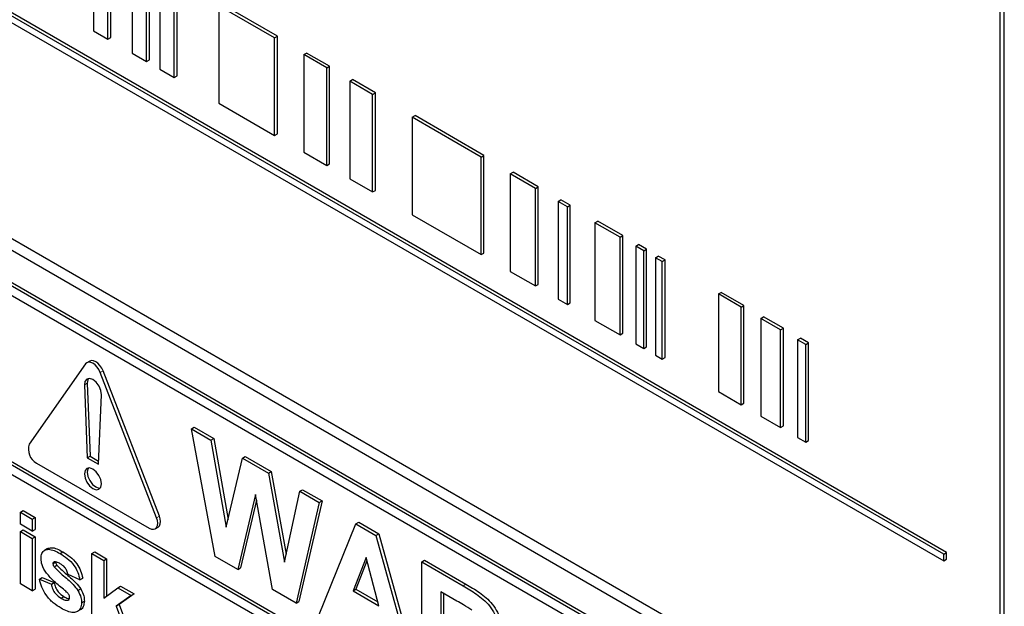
# Paper-space layout 'Blatt2' of a CAD drawing. Header units: millimetres. Extents: x 5 to 418, y 2 to 292.
# Tile 21 of 55: x 110.48 to 118.72, y 183.77 to 188.68. Entities that reach past the tile are written whole.
import ezdxf

# ---------------------------------------------------------------- set-up
doc = ezdxf.new("R2010")
doc.units = ezdxf.units.MM

psp = doc.layouts.new('Blatt2')

# ---------------------------------------------------------------- linework, layer by layer
at = {"color": 7, "linetype": 'Continuous', "lineweight": 25}
for p, q in [((118.7206, 182.2258), (118.7206, 193.2491)), ((118.6869, 182.3424), (118.6869, 193.2296)), ((118.214, 184.2041), (106.633, 190.8896)), ((118.2375, 184.2177), (106.6566, 190.9032)), ((106.633, 190.8352), (118.214, 184.1496)), ((111.1002, 189.3995), (111.1002, 188.5829)), ((111.2214, 188.513), (111.2214, 189.3295)), ((111.245, 188.5266), (111.245, 189.3431)), ((111.4234, 189.2129), (111.4234, 188.3963)), ((111.5446, 188.3264), (111.5446, 189.1429)), ((111.5682, 188.34), (111.5682, 189.1565)), ((111.6557, 189.0788), (111.6557, 188.2622)), ((106.6661, 189.0097), (118.4512, 182.2063)), ((111.7769, 188.1923), (111.7769, 189.0088)), ((111.8005, 188.2059), (111.8005, 189.0224)), ((106.5819, 188.9611), (118.4849, 182.0897)), ((112.6388, 188.5385), (112.1742, 188.8067)), ((112.6152, 188.5249), (112.1506, 188.7931)), ((112.1506, 188.7931), (112.1506, 187.9765)), ((118.4024, 181.8379), (106.6173, 188.6413)), ((118.426, 181.8515), (106.6409, 188.6549)), ((111.1002, 188.5829), (111.2214, 188.513)), ((111.2214, 188.513), (111.245, 188.5266)), ((112.6152, 188.5249), (112.6388, 188.5385)), ((112.6152, 187.7083), (112.6152, 188.5249)), ((112.6388, 187.7219), (112.6388, 188.5385)), ((111.4234, 188.3963), (111.5446, 188.3264)), ((112.86, 188.3836), (112.8835, 188.3972)), ((113.0755, 188.2864), (112.8835, 188.3972)), ((111.5446, 188.3264), (111.5682, 188.34)), ((113.052, 188.2728), (112.86, 188.3836)), ((112.86, 188.3836), (112.86, 187.567)), ((111.6557, 188.2622), (111.7769, 188.1923)), ((113.052, 188.2728), (113.0755, 188.2864)), ((113.052, 187.4562), (113.052, 188.2728)), ((113.0755, 187.4698), (113.0755, 188.2864)), ((111.7769, 188.1923), (111.8005, 188.2059)), ((113.2439, 188.1619), (113.2675, 188.1755)), ((113.4359, 188.0511), (113.2439, 188.1619)), ((113.2439, 188.1619), (113.2439, 187.3454)), ((113.4595, 188.0647), (113.2675, 188.1755)), ((113.4359, 188.0511), (113.4595, 188.0647)), ((113.4595, 187.2482), (113.4595, 188.0647)), ((112.1506, 187.9765), (112.6152, 187.7083)), ((113.4359, 187.2346), (113.4359, 188.0511)), ((113.7675, 187.8597), (113.7911, 187.8733)), ((114.3435, 187.5272), (113.7675, 187.8597)), ((113.7675, 187.8597), (113.7675, 187.0431)), ((114.367, 187.5408), (113.7911, 187.8733)), ((112.6152, 187.7083), (112.6388, 187.7219)), ((112.86, 187.567), (113.052, 187.4562)), ((114.3435, 187.5272), (114.367, 187.5408)), ((114.3435, 186.7106), (114.3435, 187.5272)), ((114.367, 186.7242), (114.367, 187.5408)), ((113.052, 187.4562), (113.0755, 187.4698)), ((114.5878, 187.3861), (114.6114, 187.3997)), ((114.8212, 187.2786), (114.6114, 187.3997)), ((113.2439, 187.3454), (113.4359, 187.2346)), ((114.7977, 187.265), (114.5878, 187.3861)), ((114.5878, 187.3861), (114.5878, 186.5696)), ((113.4359, 187.2346), (113.4595, 187.2482)), ((114.7977, 187.265), (114.8212, 187.2786)), ((114.7977, 186.4484), (114.7977, 187.265)), ((114.8212, 186.462), (114.8212, 187.2786)), ((114.9874, 187.1555), (115.0109, 187.1691)), ((115.0655, 187.1104), (114.9874, 187.1555)), ((114.9874, 187.1555), (114.9874, 186.3389)), ((115.0891, 187.124), (115.0109, 187.1691)), ((115.0655, 187.1104), (115.0891, 187.124)), ((115.0655, 186.2938), (115.0655, 187.1104)), ((115.0891, 186.3074), (115.0891, 187.124)), ((113.7675, 187.0431), (114.3435, 186.7106)), ((115.2957, 186.9775), (115.3193, 186.9911)), ((115.5295, 186.8697), (115.3193, 186.9911)), ((115.506, 186.8561), (115.2957, 186.9775)), ((115.2957, 186.9775), (115.2957, 186.1609)), ((115.506, 186.8561), (115.5295, 186.8697)), ((115.506, 186.0395), (115.506, 186.8561)), ((115.5295, 186.0532), (115.5295, 186.8697)), ((118.4024, 181.7562), (109.6343, 186.818)), ((115.6371, 186.7804), (115.6607, 186.794)), ((115.7042, 186.7416), (115.6371, 186.7804)), ((115.6371, 186.7804), (115.6371, 185.9638)), ((115.7278, 186.7552), (115.6607, 186.794)), ((115.7042, 186.7416), (115.7278, 186.7552)), ((115.7042, 185.9251), (115.7042, 186.7416)), ((115.7278, 185.9387), (115.7278, 186.7552)), ((114.3435, 186.7106), (114.367, 186.7242)), ((115.8023, 186.685), (115.8259, 186.6986)), ((115.8584, 186.6526), (115.8023, 186.685)), ((115.8023, 186.685), (115.8023, 185.8685)), ((115.882, 186.6662), (115.8259, 186.6986)), ((115.8584, 186.6526), (115.882, 186.6662)), ((115.882, 185.8497), (115.882, 186.6662)), ((115.8584, 185.8361), (115.8584, 186.6526)), ((114.5878, 186.5696), (114.7977, 186.4484)), ((114.7977, 186.4484), (114.8212, 186.462)), ((114.9874, 186.3389), (115.0655, 186.2938)), ((116.3284, 186.3813), (116.3519, 186.3949)), ((116.5191, 186.2712), (116.3284, 186.3813)), ((116.3284, 186.3813), (116.3284, 185.5648)), ((116.5427, 186.2848), (116.3519, 186.3949)), ((115.0655, 186.2938), (115.0891, 186.3074)), ((116.5191, 186.2712), (116.5427, 186.2848)), ((116.5191, 185.4547), (116.5191, 186.2712)), ((116.5427, 185.4683), (116.5427, 186.2848)), ((116.6834, 186.1764), (116.7069, 186.19)), ((116.8495, 186.0804), (116.6834, 186.1764)), ((116.6834, 186.1764), (116.6834, 185.3598)), ((116.8731, 186.0941), (116.7069, 186.19)), ((115.2957, 186.1609), (115.506, 186.0395)), ((116.8495, 186.0804), (116.8731, 186.0941)), ((116.8731, 185.2775), (116.8731, 186.0941)), ((115.506, 186.0395), (115.5295, 186.0532)), ((116.8495, 185.2639), (116.8495, 186.0804)), ((116.9917, 185.9984), (117.0153, 186.012)), ((117.0824, 185.9733), (117.0153, 186.012)), ((115.6371, 185.9638), (115.7042, 185.9251)), ((115.7042, 185.9251), (115.7278, 185.9387)), ((117.0588, 185.9597), (116.9917, 185.9984)), ((116.9917, 185.9984), (116.9917, 185.1818)), ((117.0588, 185.9597), (117.0824, 185.9733)), ((117.0588, 185.1431), (117.0588, 185.9597)), ((117.0824, 185.1567), (117.0824, 185.9733)), ((115.8023, 185.8685), (115.8584, 185.8361)), ((115.8584, 185.8361), (115.882, 185.8497)), ((111.0344, 185.7958), (110.563, 185.1251)), ((111.0692, 185.8198), (111.0457, 185.8062)), ((111.6283, 184.5101), (111.1569, 185.7251)), ((111.6519, 184.5237), (111.1805, 185.7387)), ((111.025, 185.6206), (111.0485, 185.0119)), ((111.0486, 185.6342), (111.0721, 185.0255)), ((111.1428, 184.9575), (111.1663, 185.539)), ((116.3284, 185.5648), (116.5191, 185.4547)), ((116.5191, 185.4547), (116.5427, 185.4683)), ((109.6343, 185.4028), (118.5674, 180.2458)), ((109.6579, 185.4164), (118.5674, 180.273)), ((116.6834, 185.3598), (116.8495, 185.2639)), ((118.5674, 180.1642), (109.6343, 185.3211)), ((111.9206, 185.2531), (111.9442, 185.2668)), ((111.9442, 185.2668), (112.1068, 185.1729)), ((116.8495, 185.2639), (116.8731, 185.2775)), ((112.1181, 184.1865), (111.9206, 185.2531)), ((111.9206, 185.2531), (112.0832, 185.1593)), ((116.9917, 185.1818), (117.0588, 185.1431)), ((112.0832, 185.1593), (112.1068, 185.1729)), ((112.0832, 185.1593), (112.2115, 184.4309)), ((112.1068, 185.1729), (112.2263, 184.494)), ((117.0588, 185.1431), (117.0824, 185.1567)), ((111.0485, 185.0119), (111.0721, 185.0255)), ((111.0485, 185.0119), (111.1428, 184.9575)), ((111.0721, 185.0255), (111.1439, 184.9841)), ((112.3471, 185.0069), (112.3707, 185.0205)), ((112.3707, 185.0205), (112.5872, 184.8955)), ((110.6242, 184.9672), (111.5671, 184.423)), ((112.2115, 184.4309), (112.3471, 185.0069)), ((112.3471, 185.0069), (112.5636, 184.8819)), ((112.5636, 184.8819), (112.5872, 184.8955)), ((112.5636, 184.8819), (112.698, 184.139)), ((112.5872, 184.8955), (112.7121, 184.2045)), ((112.4547, 184.7044), (112.3071, 184.0774)), ((112.5985, 183.9092), (112.4547, 184.7044)), ((112.698, 184.139), (112.8259, 184.7305)), ((112.8259, 184.7305), (112.8494, 184.7441)), ((112.8259, 184.7305), (112.9888, 184.6365)), ((112.8494, 184.7441), (113.0124, 184.6501)), ((112.4636, 184.6554), (112.3307, 184.091)), ((112.9888, 184.6365), (112.795, 183.7957)), ((113.0124, 184.6501), (112.8185, 183.8094)), ((112.9888, 184.6365), (113.0124, 184.6501)), ((110.4889, 184.5555), (110.5124, 184.5691)), ((110.4889, 184.4557), (110.4889, 184.5555)), ((110.4889, 184.5555), (110.5886, 184.4979)), ((110.5124, 184.5691), (110.6122, 184.5115)), ((110.5886, 184.3981), (110.4889, 184.4557)), ((110.5886, 184.4979), (110.6122, 184.5115)), ((110.5886, 184.4979), (110.5886, 184.3981)), ((110.6122, 184.5115), (110.6122, 184.4117)), ((112.9842, 183.6865), (113.296, 184.4591)), ((113.296, 184.4591), (113.3196, 184.4727)), ((113.296, 184.4591), (113.4641, 184.3621)), ((113.3196, 184.4727), (113.4876, 184.3757)), ((110.4889, 184.3942), (110.5124, 184.4079)), ((110.4889, 184.3942), (110.5886, 184.3367)), ((110.4889, 183.9567), (110.4889, 184.3942)), ((110.5124, 184.4079), (110.6122, 184.3503)), ((110.5886, 184.3981), (110.6122, 184.4117)), ((111.617, 184.418), (111.6406, 184.4316)), ((113.4641, 184.3621), (113.4876, 184.3757)), ((113.4641, 184.3621), (113.7774, 183.2286)), ((113.4876, 184.3757), (113.801, 183.2422)), ((110.5886, 184.3367), (110.6122, 184.3503)), ((110.5886, 184.3367), (110.5886, 183.8991)), ((110.6122, 184.3503), (110.6122, 183.9127)), ((110.7168, 184.2515), (110.6903, 184.2362)), ((110.8205, 184.2105), (110.8441, 184.2241)), ((111.0872, 184.2101), (111.1108, 184.2237)), ((111.0872, 183.6113), (111.0872, 184.2101)), ((111.0872, 184.2101), (111.1869, 184.1525)), ((111.1108, 184.2237), (111.2105, 184.1661)), ((118.214, 184.2041), (118.2375, 184.2177)), ((118.214, 184.1496), (118.214, 184.2041)), ((118.2375, 184.1632), (118.2375, 184.2177)), ((110.7614, 184.1246), (110.785, 184.1382)), ((110.7718, 184.1417), (110.7687, 184.1391)), ((110.7711, 184.0985), (110.7947, 184.1121)), ((111.1869, 184.1525), (111.2105, 184.1661)), ((111.1869, 184.1525), (111.1869, 183.8371)), ((111.2105, 184.1661), (111.2105, 183.8548)), ((112.3071, 184.0774), (112.1181, 184.1865)), ((113.3808, 184.1782), (113.2727, 183.8986)), ((113.3883, 184.1502), (113.2963, 183.9122)), ((113.4892, 183.7736), (113.3808, 184.1782)), ((113.8468, 184.1412), (113.8703, 184.1548)), ((113.8468, 183.1886), (113.8468, 184.1412)), ((113.8468, 184.1412), (114.193, 183.9413)), ((113.8703, 184.1548), (114.2166, 183.9549)), ((118.214, 184.1496), (118.2375, 184.1632)), ((110.9875, 183.9913), (110.8877, 184.0335)), ((112.3071, 184.0774), (112.3307, 184.091)), ((110.5886, 183.8991), (110.4889, 183.9567)), ((110.6484, 183.9951), (110.672, 184.0087)), ((110.6484, 183.9951), (110.7481, 183.9528)), ((110.672, 184.0087), (110.7717, 183.9665)), ((110.7481, 183.9528), (110.7717, 183.9665)), ((110.9875, 183.9913), (111.011, 184.0049)), ((110.5886, 183.8991), (110.6122, 183.9127)), ((110.9703, 183.901), (110.9939, 183.9146)), ((111.1869, 183.8371), (111.3032, 183.9241)), ((111.4163, 183.8589), (111.2911, 183.7688)), ((111.3032, 183.9241), (111.3268, 183.9377)), ((111.3032, 183.9241), (111.4163, 183.8589)), ((111.4398, 183.8725), (111.3147, 183.7824)), ((111.3268, 183.9377), (111.4398, 183.8725)), ((111.4163, 183.8589), (111.4398, 183.8725)), ((112.795, 183.7957), (112.5985, 183.9092)), ((113.2727, 183.8986), (113.2963, 183.9122)), ((113.2727, 183.8986), (113.4892, 183.7736)), ((113.2963, 183.9122), (113.4806, 183.8058)), ((114.1403, 183.813), (114.0054, 183.8908)), ((114.0054, 183.8908), (114.0054, 183.6588)), ((114.029, 183.8772), (114.029, 183.6724)), ((110.8293, 183.8369), (110.8528, 183.8505)), ((110.8878, 183.8192), (110.8961, 183.8239)), ((111.0008, 183.7984), (111.0243, 183.812)), ((111.2911, 183.7688), (111.3147, 183.7824)), ((111.3147, 183.7824), (111.4465, 183.4311)), ((112.795, 183.7957), (112.8185, 183.8094)), ((111.2911, 183.7688), (111.4229, 183.4175))]:
    psp.add_line(p, q, dxfattribs=at)
at = {"color": 7, "linetype": 'Continuous', "lineweight": 18}
for p, q in [((111.1569, 185.7251), (111.1805, 185.7387)), ((111.025, 185.6206), (111.0486, 185.6342)), ((111.6283, 184.5101), (111.6519, 184.5237)), ((114.193, 183.9413), (114.2166, 183.9549))]:
    psp.add_line(p, q, dxfattribs=at)
at = {"color": 7, "linetype": 'Continuous', "lineweight": 25, "flags": 128}
for points in [[(111.1569, 185.7251), (111.1456, 185.7485), (111.131, 185.7699), (111.1139, 185.7879), (111.0956, 185.8013), (111.0773, 185.809), (111.0603, 185.8107), (111.0456, 185.8062), (111.0344, 185.7958)], [(111.1805, 185.7387), (111.1692, 185.7621), (111.1546, 185.7835), (111.1375, 185.8015), (111.1192, 185.8149), (111.1009, 185.8227), (111.0839, 185.8243), (111.0692, 185.8198)], [(111.1663, 185.539), (111.1619, 185.5739), (111.1468, 185.6104), (111.1234, 185.6425), (111.0956, 185.6652), (111.0678, 185.6746), (111.0445, 185.6694), (111.0294, 185.6504), (111.025, 185.6206)], [(111.0588, 185.6745), (111.053, 185.664), (111.0486, 185.6342)], [(111.1664, 184.7942), (111.161, 184.8286), (111.1456, 184.8639), (111.1227, 184.8948), (111.0956, 184.9167), (111.0686, 184.9261), (111.0456, 184.9216), (111.0303, 184.904), (111.0249, 184.8758), (111.0303, 184.8415), (111.0456, 184.8062), (111.0686, 184.7752), (111.0956, 184.7534), (111.1227, 184.744), (111.1456, 184.7484), (111.161, 184.7661), (111.1664, 184.7942)], [(111.0588, 184.926), (111.0539, 184.9176), (111.0485, 184.8895), (111.0539, 184.8551), (111.0692, 184.8198), (111.0922, 184.7888), (111.1192, 184.767), (111.1463, 184.7576), (111.156, 184.7577)], [(111.6406, 184.4316), (111.6406, 184.4316), (111.6519, 184.442), (111.6589, 184.4577), (111.6613, 184.4774), (111.6589, 184.4999), (111.6519, 184.5237)], [(111.5671, 184.423), (111.5854, 184.4152), (111.6024, 184.4135), (111.6171, 184.418), (111.6283, 184.4284), (111.6354, 184.4441), (111.6378, 184.4638), (111.6354, 184.4863), (111.6283, 184.5101)]]:
    psp.add_lwpolyline(points, dxfattribs=at)
at = {"color": 7, "linetype": 'Continuous', "lineweight": 25}
psp.add_arc((110.6877, 185.0827), 0.1317, 161.22155, 241.18981, dxfattribs=at)
for points, knots in [([(110.6617, 184.1691), (110.6631, 184.1842), (110.6659, 184.2145), (110.6907, 184.2402), (110.7402, 184.2522), (110.7874, 184.2277), (110.8205, 184.2105)], [0, 0, 0, 0, 0.186756, 0.373549, 0.56049, 1, 1, 1, 1]), ([(110.717, 184.2512), (110.7274, 184.2549), (110.7632, 184.2676), (110.8105, 184.2421), (110.8441, 184.2241)], [0, 0, 0, 0, 0.290832, 1, 1, 1, 1]), ([(110.8205, 184.2105), (110.8408, 184.198), (110.8811, 184.1732), (110.9356, 184.119), (110.9719, 184.0525), (110.9823, 184.0117), (110.9875, 183.9913)], [0, 0, 0, 0, 0.280825, 0.559925, 0.7796804, 1, 1, 1, 1]), ([(110.8441, 184.2241), (110.8643, 184.2116), (110.9046, 184.1868), (110.9592, 184.1326), (110.9955, 184.0661), (111.0059, 184.0253), (111.011, 184.0049)], [0, 0, 0, 0, 0.280825, 0.559925, 0.7796804, 1, 1, 1, 1]), ([(110.7067, 184.0457), (110.6922, 184.0688), (110.6663, 184.11), (110.6631, 184.151), (110.6617, 184.1691)], [0, 0, 0, 0, 0.558645, 1, 1, 1, 1]), ([(110.7649, 184.1361), (110.7644, 184.1358), (110.7616, 184.1338), (110.7615, 184.1288), (110.7614, 184.1246)], [0, 0, 0, 0, 0.176554, 1, 1, 1, 1]), ([(110.7614, 184.1246), (110.7621, 184.1197), (110.7632, 184.1108), (110.7687, 184.1023), (110.7711, 184.0985)], [0, 0, 0, 0, 0.558274, 1, 1, 1, 1]), ([(110.8231, 184.1245), (110.8131, 184.1302), (110.7952, 184.1404), (110.7789, 184.1413), (110.7718, 184.1417)], [0, 0, 0, 0, 0.561017, 1, 1, 1, 1]), ([(110.785, 184.1382), (110.7856, 184.1333), (110.7868, 184.1244), (110.7923, 184.1159), (110.7947, 184.1121)], [0, 0, 0, 0, 0.558274, 1, 1, 1, 1]), ([(110.7947, 184.1121), (110.8174, 184.0897), (110.8549, 184.0526), (110.909, 184.0083), (110.9542, 183.9666), (110.9807, 183.9319), (110.9939, 183.9146)], [0, 0, 0, 0, 0.339607, 0.560063, 0.78038, 1, 1, 1, 1]), ([(110.8877, 184.0335), (110.8852, 184.0439), (110.8801, 184.0648), (110.8576, 184.1019), (110.8362, 184.1159), (110.8231, 184.1245)], [0, 0, 0, 0, 0.2808102, 0.5607583, 1, 1, 1, 1]), ([(110.8604, 183.9016), (110.8308, 183.9258), (110.7779, 183.9689), (110.7284, 184.0223), (110.7067, 184.0457)], [0, 0, 0, 0, 0.560705, 1, 1, 1, 1]), ([(110.7711, 184.0985), (110.7938, 184.0761), (110.8313, 184.039), (110.8854, 183.9947), (110.9307, 183.9529), (110.9571, 183.9183), (110.9703, 183.901)], [0, 0, 0, 0, 0.339607, 0.560063, 0.78038, 1, 1, 1, 1]), ([(110.8292, 183.7525), (110.8071, 183.7665), (110.7631, 183.7943), (110.7056, 183.8568), (110.6654, 183.9283), (110.6541, 183.9728), (110.6484, 183.9951)], [0, 0, 0, 0, 0.280651, 0.560003, 0.779956, 1, 1, 1, 1]), ([(110.7481, 183.9528), (110.7511, 183.9396), (110.7571, 183.9132), (110.7855, 183.8658), (110.8127, 183.8479), (110.8293, 183.8369)], [0, 0, 0, 0, 0.280993, 0.560665, 1, 1, 1, 1]), ([(110.7717, 183.9665), (110.7747, 183.9532), (110.7807, 183.9268), (110.8091, 183.8794), (110.8362, 183.8615), (110.8528, 183.8505)], [0, 0, 0, 0, 0.280993, 0.560665, 1, 1, 1, 1]), ([(114.193, 183.9413), (114.2304, 183.919), (114.3051, 183.8745), (114.4006, 183.7966), (114.4588, 183.7061), (114.5018, 183.6084), (114.5086, 183.5389), (114.5131, 183.4926)], [0, 0, 0, 0, 0.251138, 0.500538, 0.625743, 0.751054, 1, 1, 1, 1]), ([(114.2166, 183.9549), (114.254, 183.9326), (114.3287, 183.8881), (114.4242, 183.8102), (114.4824, 183.7197), (114.5254, 183.622), (114.5322, 183.5525), (114.5367, 183.5062)], [0, 0, 0, 0, 0.251138, 0.500538, 0.625743, 0.751054, 1, 1, 1, 1]), ([(110.8939, 183.8674), (110.888, 183.8746), (110.8774, 183.8875), (110.8656, 183.8973), (110.8604, 183.9016)], [0, 0, 0, 0, 0.558614, 1, 1, 1, 1]), ([(110.901, 183.8419), (110.9007, 183.8466), (110.9001, 183.8549), (110.8958, 183.8636), (110.8939, 183.8674)], [0, 0, 0, 0, 0.559319, 1, 1, 1, 1]), ([(110.9703, 183.901), (110.9804, 183.8813), (110.9986, 183.846), (111.0001, 183.813), (111.0008, 183.7984)], [0, 0, 0, 0, 0.5580145, 1, 1, 1, 1]), ([(110.9939, 183.9146), (111.004, 183.8949), (111.0221, 183.8596), (111.0237, 183.8266), (111.0243, 183.812)], [0, 0, 0, 0, 0.5580145, 1, 1, 1, 1]), ([(111.0008, 183.7984), (110.9991, 183.7822), (110.9957, 183.7498), (110.9685, 183.723), (110.9157, 183.7088), (110.8648, 183.7345), (110.8292, 183.7525)], [0, 0, 0, 0, 0.186725, 0.373655, 0.5608, 1, 1, 1, 1]), ([(110.8293, 183.8369), (110.8408, 183.8305), (110.8614, 183.8191), (110.8798, 183.8192), (110.8878, 183.8192)], [0, 0, 0, 0, 0.560783, 1, 1, 1, 1]), ([(110.8528, 183.8505), (110.8645, 183.8438), (110.8808, 183.8344), (110.8953, 183.834), (110.8995, 183.8338)], [0, 0, 0, 0, 0.711845, 1, 1, 1, 1]), ([(110.8916, 183.8224), (110.8943, 183.824), (110.9001, 183.8274), (110.9007, 183.8368), (110.901, 183.8419)], [0, 0, 0, 0, 0.44903, 1, 1, 1, 1]), ([(111.0243, 183.812), (111.0225, 183.7962), (111.0188, 183.7646), (111.0022, 183.7424), (110.9899, 183.7393), (110.9896, 183.7392)], [0, 0, 0, 0, 0.4930222, 0.9865862, 1, 1, 1, 1]), ([(114.2664, 183.7371), (114.2428, 183.7519), (114.2008, 183.7782), (114.1588, 183.8024), (114.1403, 183.813)], [0, 0, 0, 0, 0.559921, 1, 1, 1, 1])]:
    psp.add_open_spline(points, degree=3, knots=knots, dxfattribs=at)

doc.saveas('drawing.dxf')
